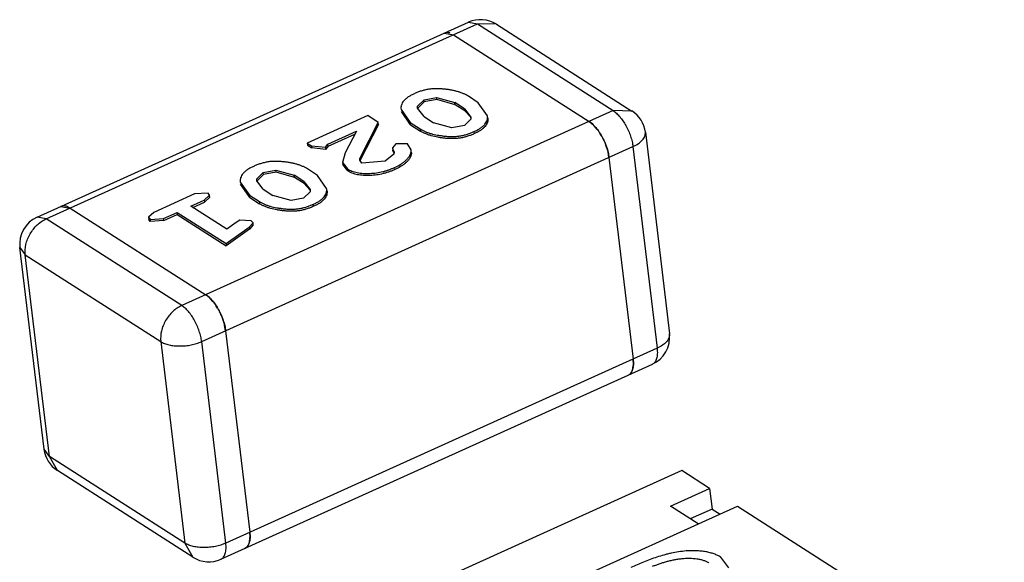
# Model space of a CAD drawing. Header units: millimetres. Extents: x -117 to 182, y -33 to 89.
# Tile 49 of 135: x -87.668 to -86.651, y -6 to -5.439. Entities that reach past the tile are written whole.
import ezdxf

# ---------------------------------------------------------------- set-up
doc = ezdxf.new("R2010")
doc.units = ezdxf.units.MM
doc.header["$LTSCALE"] = 1.21
doc.header["$MEASUREMENT"] = 0
doc.layers.get('0').update_dxf_attribs({"linetype": 'CONTINUOUS'})

msp = doc.modelspace()

# ---------------------------------------------------------------- linework, layer by layer
at = {"color": 7, "linetype": 'Continuous'}
for p, q in [((-87.6504, -5.6435), (-87.2048, -5.442)), ((-87.2048, -5.442), (-87.1954, -5.4437)), ((-87.641, -5.6452), (-87.1954, -5.4437)), ((-87.227, -5.4526), (-87.2296, -5.4532)), ((-87.1954, -5.4437), (-87.1775, -5.4432)), ((-87.1954, -5.4437), (-87.0553, -5.5333)), ((-87.1758, -5.4441), (-87.0358, -5.5337)), ((-87.2296, -5.4532), (-87.2201, -5.4549)), ((-87.2201, -5.4549), (-87.0801, -5.5445)), ((-87.2572, -5.5288), (-87.2506, -5.5221)), ((-87.2506, -5.5221), (-87.2377, -5.5196)), ((-87.2503, -5.5243), (-87.2506, -5.5221)), ((-87.2374, -5.5218), (-87.2503, -5.5243)), ((-87.2374, -5.5218), (-87.2377, -5.5196)), ((-87.2377, -5.5196), (-87.2187, -5.525)), ((-87.2184, -5.5272), (-87.2374, -5.5218)), ((-87.1946, -5.5251), (-87.2048, -5.5185)), ((-87.0553, -5.5333), (-87.5009, -5.7348)), ((-87.2743, -5.532), (-87.2648, -5.5457)), ((-87.2573, -5.5308), (-87.2572, -5.5288)), ((-87.2506, -5.5394), (-87.2573, -5.5308)), ((-87.257, -5.5309), (-87.2572, -5.5288)), ((-87.2503, -5.5243), (-87.257, -5.5309)), ((-87.2088, -5.5313), (-87.2187, -5.525)), ((-87.2184, -5.5272), (-87.2187, -5.525)), ((-87.2085, -5.5335), (-87.2184, -5.5272)), ((-87.2088, -5.5313), (-87.2085, -5.5335)), ((-87.2088, -5.5313), (-87.2021, -5.5399)), ((-87.2024, -5.5401), (-87.2085, -5.5335)), ((-87.1851, -5.5386), (-87.1946, -5.5251)), ((-87.0358, -5.5337), (-87.0553, -5.5333)), ((-87.3087, -5.5385), (-87.3713, -5.5669)), ((-87.2979, -5.5455), (-87.3087, -5.5385)), ((-87.2646, -5.5479), (-87.274, -5.5342)), ((-87.2506, -5.5394), (-87.2407, -5.5458)), ((-87.2022, -5.542), (-87.2089, -5.5486)), ((-87.2021, -5.5399), (-87.2022, -5.542)), ((-87.3167, -5.5822), (-87.2979, -5.5455)), ((-87.2976, -5.5476), (-87.3165, -5.5844)), ((-87.2976, -5.5476), (-87.2979, -5.5455)), ((-87.2648, -5.5457), (-87.2546, -5.5522)), ((-87.2646, -5.5479), (-87.2648, -5.5457)), ((-87.2646, -5.5479), (-87.2544, -5.5544)), ((-87.2546, -5.5522), (-87.2544, -5.5544)), ((-87.2218, -5.5512), (-87.2407, -5.5458)), ((-87.2089, -5.5486), (-87.2218, -5.5512)), ((-87.0763, -5.5474), (-87.0801, -5.5445)), ((-87.0726, -5.5514), (-87.0751, -5.5486)), ((-87.3499, -5.568), (-87.3205, -5.5547)), ((-87.3496, -5.5702), (-87.3222, -5.5578)), ((-87.3205, -5.5547), (-87.3322, -5.577)), ((-87.1986, -5.5571), (-87.1988, -5.555)), ((-87.0219, -5.5557), (-86.997, -5.7641)), ((-87.4803, -5.772), (-87.0347, -5.5705)), ((-87.3713, -5.5669), (-87.3668, -5.5697)), ((-87.3713, -5.5669), (-87.3711, -5.569)), ((-87.3711, -5.569), (-87.3665, -5.5719)), ((-87.3668, -5.5697), (-87.3665, -5.5719)), ((-87.3668, -5.5697), (-87.3525, -5.5712)), ((-87.3523, -5.5734), (-87.3665, -5.5719)), ((-87.3525, -5.5712), (-87.3499, -5.568)), ((-87.3525, -5.5712), (-87.3523, -5.5734)), ((-87.3496, -5.5702), (-87.3523, -5.5734)), ((-87.3496, -5.5702), (-87.3499, -5.568)), ((-87.2796, -5.5678), (-87.2833, -5.5718)), ((-87.2833, -5.5718), (-87.283, -5.574)), ((-87.2827, -5.5733), (-87.2824, -5.5755)), ((-87.2827, -5.5733), (-87.2816, -5.5763)), ((-87.2676, -5.5676), (-87.2796, -5.5678)), ((-87.264, -5.5739), (-87.2676, -5.5676)), ((-87.2638, -5.5761), (-87.264, -5.5739)), ((-87.0347, -5.5705), (-87.0098, -5.7789)), ((-87.3322, -5.577), (-87.3348, -5.5868)), ((-87.315, -5.5875), (-87.3169, -5.5846)), ((-87.3167, -5.5822), (-87.3165, -5.5844)), ((-87.2818, -5.5783), (-87.2908, -5.5857)), ((-87.0595, -5.5817), (-87.0605, -5.576)), ((-87.0595, -5.5817), (-87.0345, -5.7901)), ((-87.4167, -5.5972), (-87.4038, -5.5947)), ((-87.4035, -5.5969), (-87.4038, -5.5947)), ((-87.4038, -5.5947), (-87.3848, -5.6001)), ((-87.3607, -5.6002), (-87.3709, -5.5936)), ((-87.3348, -5.5868), (-87.3346, -5.589)), ((-87.3348, -5.5868), (-87.3296, -5.5935)), ((-87.3293, -5.5957), (-87.3346, -5.589)), ((-87.3296, -5.5935), (-87.3293, -5.5957)), ((-87.2908, -5.5857), (-87.315, -5.5875)), ((-87.281, -5.5921), (-87.2807, -5.5943)), ((-87.4234, -5.6059), (-87.4233, -5.6039)), ((-87.4233, -5.6039), (-87.4167, -5.5972)), ((-87.4231, -5.606), (-87.4233, -5.6039)), ((-87.4164, -5.5994), (-87.4231, -5.606)), ((-87.4164, -5.5994), (-87.4167, -5.5972)), ((-87.4035, -5.5969), (-87.4164, -5.5994)), ((-87.3845, -5.6023), (-87.4035, -5.5969)), ((-87.3749, -5.6064), (-87.3848, -5.6001)), ((-87.3845, -5.6023), (-87.3848, -5.6001)), ((-87.3746, -5.6086), (-87.3845, -5.6023)), ((-87.3512, -5.6137), (-87.3607, -5.6002)), ((-87.4404, -5.6071), (-87.4309, -5.6208)), ((-87.4307, -5.623), (-87.4402, -5.6093)), ((-87.4167, -5.6145), (-87.4234, -5.6059)), ((-87.4167, -5.6145), (-87.4068, -5.6209)), ((-87.3749, -5.6064), (-87.3746, -5.6086)), ((-87.3749, -5.6064), (-87.3682, -5.615)), ((-87.3685, -5.6152), (-87.3746, -5.6086)), ((-87.3682, -5.615), (-87.3683, -5.6171)), ((-87.4876, -5.6194), (-87.5298, -5.6385)), ((-87.4737, -5.6186), (-87.4876, -5.6194)), ((-87.4777, -5.6258), (-87.4721, -5.6207)), ((-87.4718, -5.6228), (-87.4774, -5.6279)), ((-87.4721, -5.6207), (-87.4737, -5.6186)), ((-87.4718, -5.6228), (-87.4721, -5.6207)), ((-87.4309, -5.6208), (-87.4207, -5.6273)), ((-87.4307, -5.623), (-87.4309, -5.6208)), ((-87.4307, -5.623), (-87.4205, -5.6295)), ((-87.3879, -5.6263), (-87.4068, -5.6209)), ((-87.375, -5.6237), (-87.3879, -5.6263)), ((-87.3683, -5.6171), (-87.375, -5.6237)), ((-87.6231, -5.6317), (-87.6257, -5.6323)), ((-87.6257, -5.6323), (-87.6162, -5.634)), ((-87.6162, -5.634), (-87.6199, -5.6322)), ((-87.6162, -5.634), (-87.4762, -5.7236)), ((-87.4917, -5.6321), (-87.4777, -5.6258)), ((-87.4544, -5.656), (-87.4917, -5.6321)), ((-87.4896, -5.6335), (-87.4774, -5.6279)), ((-87.4777, -5.6258), (-87.4774, -5.6279)), ((-87.4207, -5.6273), (-87.4205, -5.6295)), ((-87.3647, -5.6322), (-87.3649, -5.6301)), ((-87.641, -5.6452), (-87.6504, -5.6435)), ((-87.5009, -5.7348), (-87.641, -5.6452)), ((-87.5298, -5.6385), (-87.5354, -5.6436)), ((-87.5354, -5.6436), (-87.5351, -5.6457)), ((-87.5354, -5.6436), (-87.5337, -5.6457)), ((-87.5335, -5.6479), (-87.5351, -5.6457)), ((-87.5337, -5.6457), (-87.5198, -5.6448)), ((-87.5337, -5.6457), (-87.5335, -5.6479)), ((-87.5198, -5.6448), (-87.5058, -5.6385)), ((-87.5196, -5.647), (-87.5198, -5.6448)), ((-87.5196, -5.647), (-87.5055, -5.6407)), ((-87.5058, -5.6385), (-87.4552, -5.6708)), ((-87.5058, -5.6385), (-87.5055, -5.6407)), ((-87.5055, -5.6407), (-87.4549, -5.673)), ((-87.5196, -5.647), (-87.5335, -5.6479)), ((-87.4552, -5.6708), (-87.4311, -5.6538)), ((-87.4309, -5.656), (-87.4549, -5.673)), ((-87.4446, -5.649), (-87.4544, -5.656)), ((-87.4408, -5.6466), (-87.4446, -5.649)), ((-87.4291, -5.6471), (-87.4408, -5.6466)), ((-87.4311, -5.6538), (-87.4272, -5.6493)), ((-87.4311, -5.6538), (-87.4309, -5.656)), ((-87.427, -5.6515), (-87.4309, -5.656)), ((-87.4272, -5.6493), (-87.4291, -5.6471)), ((-87.427, -5.6515), (-87.4272, -5.6493)), ((-87.6432, -5.8832), (-87.6681, -5.6749)), ((-87.6681, -5.6749), (-87.6626, -5.6824)), ((-87.4552, -5.6708), (-87.4549, -5.673)), ((-87.6626, -5.6824), (-87.5226, -5.772)), ((-87.6377, -5.8908), (-87.6626, -5.6824)), ((-87.4724, -5.7265), (-87.4762, -5.7236)), ((-87.4687, -5.7305), (-87.4712, -5.7277)), ((-87.4556, -5.7608), (-87.4566, -5.7551)), ((-87.4556, -5.7608), (-87.4306, -5.9692)), ((-87.5226, -5.772), (-87.4977, -5.9804)), ((-87.4554, -5.9804), (-87.4803, -5.772)), ((-87.0098, -5.7789), (-87.4554, -5.9804)), ((-87.4604, -5.997), (-87.0147, -5.7955)), ((-87.0348, -5.7998), (-87.0344, -5.7969)), ((-87.0343, -5.7953), (-87.0345, -5.7901)), ((-87.6377, -5.8908), (-87.6432, -5.8832)), ((-87.4977, -5.9804), (-87.6377, -5.8908)), ((-87.6294, -5.9053), (-87.6377, -5.8908)), ((-87.4893, -5.9949), (-87.6294, -5.9053)), ((-86.9842, -5.9054), (-87.2522, -6.0266)), ((-86.9555, -5.9238), (-86.9842, -5.9054)), ((-86.9961, -5.9421), (-86.9555, -5.9238)), ((-86.9555, -5.9238), (-86.9529, -5.9452)), ((-87.1948, -6.0633), (-86.9268, -5.9422)), ((-86.9674, -5.9605), (-86.9961, -5.9421)), ((-86.9529, -5.9452), (-86.9755, -5.9553)), ((-86.9529, -5.9452), (-86.9448, -5.9503)), ((-86.9268, -5.9422), (-86.6511, -6.1184)), ((-87.4304, -5.9744), (-87.4306, -5.9692)), ((-87.4977, -5.9804), (-87.4893, -5.9949)), ((-87.4309, -5.9789), (-87.4305, -5.976)), ((-86.9358, -6.006), (-86.944, -5.995))]:
    msp.add_line(p, q, dxfattribs=at)
for centre, radius, start, end in [((-87.1923, -5.4698), 0.0305, 57.4024, 114.3287), ((-87.1847, -5.4579), 0.0164, 57.4052, 64.1128), ((-87.0522, -5.5593), 0.0305, 6.8184, 57.4024), ((-87.209, -5.5426), 0.00715, 19.9197, 20.6267), ((-87.1009, -5.574), 0.0362, 44.4813, 47.1979), ((-87.1115, -5.5834), 0.0503, 36.8789, 39.4471), ((-87.1163, -5.5869), 0.0563, 33.0371, 36.831), ((-87.1206, -5.5897), 0.0614, 30.6839, 33.0377), ((-87.1236, -5.5915), 0.0649, 27.2806, 30.6659), ((-87.1253, -5.5924), 0.0669, 25.0578, 27.2853), ((-87.1254, -5.5924), 0.067, 21.6707, 25.0621), ((-87.1242, -5.592), 0.0657, 19.517, 21.6733), ((-87.1204, -5.5906), 0.0617, 15.6246, 19.551), ((-87.116, -5.5894), 0.0571, 13.609, 15.6248), ((-87.2486, -5.5979), 0.0692, 168.6835, 168.9064), ((-87.3752, -5.6177), 0.00715, 19.9197, 20.6267), ((-87.6379, -5.6712), 0.0305, 114.3287, 186.8184), ((-87.497, -5.753), 0.0361, 44.4804, 47.2035), ((-87.5074, -5.7624), 0.0502, 36.8734, 39.4489), ((-87.5126, -5.7661), 0.0565, 33.0433, 36.8241), ((-87.5165, -5.7687), 0.0612, 30.6801, 33.0431), ((-87.5198, -5.7706), 0.0651, 27.2846, 30.6616), ((-87.5212, -5.7714), 0.0667, 25.0529, 27.2881), ((-87.5217, -5.7716), 0.0672, 21.675, 25.0577), ((-87.5201, -5.771), 0.0655, 19.5152, 21.6776), ((-87.5165, -5.7697), 0.0617, 15.6256, 19.5493), ((-87.512, -5.7685), 0.057, 13.6044, 15.6256), ((-87.0273, -5.7677), 0.0305, 294.3287, 6.8184), ((-87.0049, -5.765), 0.00791, 2.2407, 6.825), ((-87.0612, -5.7946), 0.0269, 355.1253, 358.4652), ((-87.613, -5.8796), 0.0305, 186.8184, 237.4024), ((-87.4572, -5.9737), 0.0268, 355.1244, 358.4718), ((-87.4729, -5.9692), 0.0305, 237.4024, 294.3287)]:
    msp.add_arc(centre, radius, start, end, dxfattribs=at)
for points, knots in [([(-87.2249, -5.4528), (-87.2251, -5.4528), (-87.2258, -5.4527), (-87.2265, -5.4526), (-87.227, -5.4526)], [0, 0, 0, 0, 0.260539, 1, 1, 1, 1]), ([(-87.2238, -5.4531), (-87.2238, -5.4531), (-87.2242, -5.453), (-87.2246, -5.4529), (-87.2249, -5.4528)], [0, 0, 0, 0, 0.255739, 1, 1, 1, 1]), ([(-87.2048, -5.5185), (-87.2056, -5.518), (-87.2068, -5.5173), (-87.2085, -5.5164), (-87.2104, -5.5156), (-87.2129, -5.5146), (-87.2154, -5.5138), (-87.2176, -5.5132), (-87.2193, -5.5128), (-87.221, -5.5124), (-87.2234, -5.5119), (-87.2264, -5.5115), (-87.2295, -5.5111), (-87.232, -5.5109), (-87.2346, -5.5107), (-87.2379, -5.5106), (-87.2418, -5.5107), (-87.2458, -5.5112), (-87.2497, -5.512), (-87.2535, -5.513), (-87.2571, -5.5143), (-87.2594, -5.5153), (-87.2605, -5.5158)], [0, 0, 0, 0, 0.048901, 0.074407, 0.100562, 0.154914, 0.211889, 0.241474, 0.271539, 0.302026, 0.333091, 0.396519, 0.461362, 0.494312, 0.527573, 0.595311, 0.664399, 0.734204, 0.803396, 0.871053, 0.936564, 1, 1, 1, 1]), ([(-87.2605, -5.5158), (-87.2616, -5.5163), (-87.2638, -5.5173), (-87.2668, -5.5191), (-87.2694, -5.5211), (-87.2715, -5.5231), (-87.2731, -5.5253), (-87.2739, -5.5272), (-87.2743, -5.5287), (-87.2745, -5.5302), (-87.2744, -5.5313), (-87.2743, -5.532)], [0, 0, 0, 0, 0.162311, 0.315288, 0.457152, 0.586142, 0.702105, 0.806994, 0.856656, 0.904982, 1, 1, 1, 1]), ([(-87.0553, -5.5333), (-87.0541, -5.5341), (-87.0516, -5.536), (-87.0482, -5.5396), (-87.0449, -5.5439), (-87.0419, -5.5488), (-87.0393, -5.5541), (-87.0372, -5.5596), (-87.0356, -5.5651), (-87.0349, -5.5687), (-87.0347, -5.5705)], [0, 0, 0, 0, 0.100575, 0.214658, 0.339764, 0.472527, 0.609043, 0.745163, 0.876764, 1, 1, 1, 1]), ([(-87.1988, -5.555), (-87.1977, -5.5544), (-87.1955, -5.5534), (-87.1925, -5.5516), (-87.1899, -5.5496), (-87.1878, -5.5476), (-87.1863, -5.5454), (-87.1853, -5.5431), (-87.1849, -5.5408), (-87.185, -5.5394), (-87.1851, -5.5386)], [0, 0, 0, 0, 0.162545, 0.315708, 0.457743, 0.58666, 0.702127, 0.807013, 0.904817, 1, 1, 1, 1]), ([(-87.1848, -5.5408), (-87.1847, -5.5415), (-87.1846, -5.543), (-87.185, -5.5453), (-87.186, -5.5475), (-87.1875, -5.5497), (-87.1897, -5.5518), (-87.1923, -5.5538), (-87.1953, -5.5556), (-87.1975, -5.5566), (-87.1986, -5.5571)], [0, 0, 0, 0, 0.095183, 0.192987, 0.297873, 0.413341, 0.542257, 0.684292, 0.837455, 1, 1, 1, 1]), ([(-87.2546, -5.5522), (-87.2538, -5.5527), (-87.2522, -5.5537), (-87.2499, -5.5548), (-87.248, -5.5555), (-87.246, -5.5563), (-87.2422, -5.5575), (-87.2377, -5.5585), (-87.2329, -5.5592), (-87.2292, -5.5597), (-87.2254, -5.56), (-87.2215, -5.5601), (-87.2175, -5.56), (-87.2135, -5.5595), (-87.2096, -5.5587), (-87.2058, -5.5577), (-87.2022, -5.5564), (-87.2, -5.5554), (-87.1988, -5.555)], [0, 0, 0, 0, 0.048853, 0.100566, 0.127482, 0.154942, 0.21204, 0.333227, 0.396751, 0.46154, 0.527751, 0.595502, 0.664557, 0.734326, 0.803505, 0.871135, 0.93658, 1, 1, 1, 1]), ([(-87.0801, -5.5445), (-87.0789, -5.5453), (-87.0764, -5.5472), (-87.073, -5.5508), (-87.0697, -5.5551), (-87.0657, -5.5617), (-87.0625, -5.5689), (-87.0603, -5.5763), (-87.0597, -5.5799), (-87.0595, -5.5817)], [0, 0, 0, 0, 0.100599, 0.214737, 0.339884, 0.47269, 0.74511, 0.876748, 1, 1, 1, 1]), ([(-87.1986, -5.5571), (-87.1997, -5.5576), (-87.202, -5.5586), (-87.2056, -5.5598), (-87.2093, -5.5609), (-87.2132, -5.5617), (-87.2172, -5.5622), (-87.2212, -5.5623), (-87.2251, -5.5622), (-87.2289, -5.5619), (-87.2327, -5.5614), (-87.2374, -5.5607), (-87.242, -5.5597), (-87.2458, -5.5585), (-87.2478, -5.5577), (-87.2497, -5.5569), (-87.2519, -5.5559), (-87.2536, -5.5549), (-87.2544, -5.5544)], [0, 0, 0, 0, 0.06342, 0.128865, 0.196495, 0.265674, 0.335443, 0.404498, 0.472249, 0.53846, 0.603249, 0.666773, 0.78796, 0.845058, 0.872518, 0.899434, 0.951147, 1, 1, 1, 1]), ([(-87.0347, -5.5705), (-87.0327, -5.5696), (-87.0292, -5.5677), (-87.0255, -5.5645), (-87.0234, -5.5618), (-87.0224, -5.5598), (-87.0219, -5.5577), (-87.0219, -5.5564), (-87.0219, -5.5557)], [0, 0, 0, 0, 0.3124, 0.580483, 0.697753, 0.805006, 0.904599, 1, 1, 1, 1]), ([(-87.2833, -5.5718), (-87.2832, -5.5721), (-87.2831, -5.5726), (-87.2828, -5.5731), (-87.2827, -5.5733)], [0, 0, 0, 0, 0.490826, 1, 1, 1, 1]), ([(-87.2824, -5.5755), (-87.2826, -5.5752), (-87.2828, -5.5748), (-87.283, -5.5742), (-87.283, -5.574)], [0, 0, 0, 0, 0.509174, 1, 1, 1, 1]), ([(-87.281, -5.5921), (-87.279, -5.5912), (-87.2761, -5.5897), (-87.2724, -5.5873), (-87.2698, -5.5852), (-87.2675, -5.5829), (-87.2655, -5.5803), (-87.2641, -5.5773), (-87.2639, -5.575), (-87.264, -5.5739)], [0, 0, 0, 0, 0.250104, 0.375193, 0.500284, 0.625392, 0.750427, 0.87541, 1, 1, 1, 1]), ([(-87.3169, -5.5846), (-87.317, -5.5842), (-87.3169, -5.5834), (-87.3168, -5.5826), (-87.3167, -5.5822)], [0, 0, 0, 0, 0.493242, 1, 1, 1, 1]), ([(-87.2816, -5.5771), (-87.2817, -5.577), (-87.2819, -5.5764), (-87.2822, -5.5759), (-87.2824, -5.5755)], [0, 0, 0, 0, 0.244433, 1, 1, 1, 1]), ([(-87.2816, -5.5763), (-87.2815, -5.5766), (-87.2815, -5.5773), (-87.2817, -5.5779), (-87.2818, -5.5783)], [0, 0, 0, 0, 0.487735, 1, 1, 1, 1]), ([(-87.2638, -5.5761), (-87.2636, -5.5772), (-87.2638, -5.5794), (-87.2652, -5.5825), (-87.2672, -5.5851), (-87.2696, -5.5874), (-87.2721, -5.5894), (-87.2758, -5.5919), (-87.2787, -5.5933), (-87.2807, -5.5943)], [0, 0, 0, 0, 0.12459, 0.249573, 0.374608, 0.499716, 0.624807, 0.749896, 1, 1, 1, 1]), ([(-87.4266, -5.5909), (-87.4277, -5.5914), (-87.4299, -5.5924), (-87.4329, -5.5942), (-87.4355, -5.5962), (-87.4376, -5.5982), (-87.4392, -5.6004), (-87.44, -5.6023), (-87.4404, -5.6038), (-87.4406, -5.6053), (-87.4405, -5.6064), (-87.4404, -5.6071)], [0, 0, 0, 0, 0.162311, 0.315288, 0.457152, 0.586142, 0.702105, 0.806994, 0.856656, 0.904982, 1, 1, 1, 1]), ([(-87.3709, -5.5936), (-87.3717, -5.5931), (-87.3729, -5.5924), (-87.3746, -5.5915), (-87.3765, -5.5907), (-87.379, -5.5897), (-87.3815, -5.5889), (-87.3837, -5.5883), (-87.3854, -5.5879), (-87.3871, -5.5875), (-87.3895, -5.587), (-87.3925, -5.5866), (-87.3956, -5.5862), (-87.3981, -5.586), (-87.4007, -5.5858), (-87.404, -5.5857), (-87.408, -5.5858), (-87.4119, -5.5863), (-87.4158, -5.5871), (-87.4196, -5.5881), (-87.4232, -5.5894), (-87.4255, -5.5904), (-87.4266, -5.5909)], [0, 0, 0, 0, 0.048901, 0.074407, 0.100562, 0.154914, 0.211889, 0.241474, 0.271539, 0.302026, 0.333091, 0.396519, 0.461362, 0.494312, 0.527573, 0.595311, 0.664399, 0.734204, 0.803396, 0.871053, 0.936564, 1, 1, 1, 1]), ([(-87.3296, -5.5935), (-87.3289, -5.5939), (-87.3275, -5.5948), (-87.3251, -5.5958), (-87.3224, -5.5967), (-87.3185, -5.5977), (-87.3132, -5.5983), (-87.3066, -5.5983), (-87.2998, -5.5977), (-87.2942, -5.5967), (-87.2899, -5.5955), (-87.2868, -5.5945), (-87.2839, -5.5933), (-87.2819, -5.5925), (-87.281, -5.5921)], [0, 0, 0, 0, 0.048241, 0.099738, 0.155124, 0.213873, 0.339872, 0.472951, 0.608997, 0.744222, 0.810374, 0.875231, 0.938371, 1, 1, 1, 1]), ([(-87.2807, -5.5943), (-87.2817, -5.5947), (-87.2836, -5.5955), (-87.2866, -5.5966), (-87.2897, -5.5976), (-87.294, -5.5988), (-87.2995, -5.5999), (-87.3063, -5.6005), (-87.3129, -5.6004), (-87.3183, -5.5998), (-87.3222, -5.5989), (-87.3248, -5.598), (-87.3272, -5.597), (-87.3286, -5.5961), (-87.3293, -5.5957)], [0, 0, 0, 0, 0.061629, 0.124769, 0.189626, 0.255778, 0.391003, 0.527049, 0.660128, 0.786127, 0.844876, 0.900262, 0.951759, 1, 1, 1, 1]), ([(-87.3649, -5.6301), (-87.3638, -5.6295), (-87.3616, -5.6285), (-87.3586, -5.6267), (-87.356, -5.6247), (-87.3539, -5.6227), (-87.3524, -5.6205), (-87.3514, -5.6182), (-87.351, -5.6159), (-87.3511, -5.6145), (-87.3512, -5.6137)], [0, 0, 0, 0, 0.162545, 0.315708, 0.457743, 0.58666, 0.702127, 0.807013, 0.904817, 1, 1, 1, 1]), ([(-87.3509, -5.6159), (-87.3508, -5.6166), (-87.3508, -5.6181), (-87.3511, -5.6204), (-87.3521, -5.6226), (-87.3536, -5.6248), (-87.3558, -5.6269), (-87.3584, -5.6289), (-87.3614, -5.6307), (-87.3636, -5.6317), (-87.3647, -5.6322)], [0, 0, 0, 0, 0.095183, 0.192987, 0.297873, 0.413341, 0.542257, 0.684292, 0.837455, 1, 1, 1, 1]), ([(-87.621, -5.6319), (-87.6212, -5.6319), (-87.6219, -5.6317), (-87.6226, -5.6317), (-87.6231, -5.6317)], [0, 0, 0, 0, 0.260562, 1, 1, 1, 1]), ([(-87.6199, -5.6322), (-87.6199, -5.6322), (-87.6203, -5.6321), (-87.6207, -5.632), (-87.621, -5.6319)], [0, 0, 0, 0, 0.255771, 1, 1, 1, 1]), ([(-87.4207, -5.6273), (-87.4199, -5.6278), (-87.4183, -5.6288), (-87.416, -5.6299), (-87.4141, -5.6306), (-87.4121, -5.6314), (-87.4084, -5.6326), (-87.4038, -5.6336), (-87.399, -5.6343), (-87.3953, -5.6348), (-87.3915, -5.6351), (-87.3876, -5.6352), (-87.3836, -5.6351), (-87.3796, -5.6346), (-87.3757, -5.6338), (-87.3719, -5.6328), (-87.3684, -5.6315), (-87.3661, -5.6305), (-87.3649, -5.6301)], [0, 0, 0, 0, 0.048853, 0.100566, 0.127482, 0.154942, 0.21204, 0.333227, 0.396751, 0.46154, 0.527751, 0.595502, 0.664557, 0.734326, 0.803505, 0.871135, 0.93658, 1, 1, 1, 1]), ([(-87.3647, -5.6322), (-87.3658, -5.6327), (-87.3681, -5.6337), (-87.3717, -5.6349), (-87.3754, -5.636), (-87.3793, -5.6368), (-87.3833, -5.6373), (-87.3873, -5.6374), (-87.3912, -5.6373), (-87.3951, -5.637), (-87.3988, -5.6365), (-87.4035, -5.6358), (-87.4081, -5.6348), (-87.4119, -5.6336), (-87.4139, -5.6328), (-87.4158, -5.632), (-87.418, -5.631), (-87.4197, -5.63), (-87.4205, -5.6295)], [0, 0, 0, 0, 0.06342, 0.128865, 0.196495, 0.265674, 0.335443, 0.404498, 0.472249, 0.53846, 0.603249, 0.666773, 0.78796, 0.845058, 0.872518, 0.899434, 0.951147, 1, 1, 1, 1]), ([(-87.6626, -5.6824), (-87.6631, -5.6789), (-87.6626, -5.6732), (-87.6603, -5.666), (-87.6577, -5.6607), (-87.6543, -5.6557), (-87.6491, -5.6501), (-87.6444, -5.6467), (-87.641, -5.6452)], [0, 0, 0, 0, 0.237638, 0.364924, 0.495152, 0.626069, 0.755355, 1, 1, 1, 1]), ([(-87.4762, -5.7236), (-87.475, -5.7244), (-87.4725, -5.7263), (-87.4691, -5.7299), (-87.4658, -5.7342), (-87.4628, -5.7391), (-87.4602, -5.7444), (-87.458, -5.7499), (-87.4564, -5.7554), (-87.4558, -5.759), (-87.4556, -5.7608)], [0, 0, 0, 0, 0.100578, 0.21467, 0.33979, 0.472562, 0.609078, 0.745189, 0.876773, 1, 1, 1, 1]), ([(-87.5009, -5.7348), (-87.5043, -5.7363), (-87.5091, -5.7396), (-87.5143, -5.7453), (-87.5177, -5.7502), (-87.5203, -5.7555), (-87.5225, -5.7627), (-87.523, -5.7684), (-87.5226, -5.772)], [0, 0, 0, 0, 0.244645, 0.373931, 0.504848, 0.635076, 0.762362, 1, 1, 1, 1]), ([(-87.4803, -5.772), (-87.4805, -5.7702), (-87.4812, -5.7666), (-87.4828, -5.7611), (-87.4849, -5.7556), (-87.4875, -5.7503), (-87.4905, -5.7454), (-87.4938, -5.7411), (-87.4972, -5.7375), (-87.4997, -5.7355), (-87.5009, -5.7348)], [0, 0, 0, 0, 0.123224, 0.254798, 0.390895, 0.527404, 0.660177, 0.785307, 0.899414, 1, 1, 1, 1]), ([(-86.997, -5.7647), (-86.997, -5.7654), (-86.9971, -5.7667), (-86.9977, -5.7686), (-86.9988, -5.7706), (-87.0008, -5.7732), (-87.0045, -5.7762), (-87.0079, -5.778), (-87.0098, -5.7789)], [0, 0, 0, 0, 0.095266, 0.195536, 0.303724, 0.421754, 0.689915, 1, 1, 1, 1]), ([(-87.5226, -5.772), (-87.5214, -5.7728), (-87.5186, -5.7742), (-87.5139, -5.7756), (-87.5086, -5.7764), (-87.5029, -5.7767), (-87.497, -5.7764), (-87.4912, -5.7755), (-87.4856, -5.7741), (-87.482, -5.7728), (-87.4803, -5.772)], [0, 0, 0, 0, 0.09987, 0.212448, 0.335894, 0.467345, 0.603301, 0.739939, 0.873387, 1, 1, 1, 1]), ([(-87.0098, -5.7789), (-87.0096, -5.7809), (-87.0094, -5.7845), (-87.01, -5.7888), (-87.011, -5.7916), (-87.012, -5.7933), (-87.0133, -5.7946), (-87.0142, -5.7953), (-87.0147, -5.7955)], [0, 0, 0, 0, 0.321132, 0.591676, 0.707899, 0.812731, 0.908787, 1, 1, 1, 1]), ([(-87.0345, -5.7901), (-87.0343, -5.792), (-87.0341, -5.7957), (-87.0347, -5.8), (-87.0358, -5.8028), (-87.0368, -5.8045), (-87.038, -5.8058), (-87.039, -5.8064), (-87.0395, -5.8067)], [0, 0, 0, 0, 0.321136, 0.591695, 0.707908, 0.812741, 0.908792, 1, 1, 1, 1]), ([(-87.0395, -5.8067), (-87.0392, -5.8065), (-87.0387, -5.8063), (-87.0383, -5.806), (-87.0382, -5.8059)], [0, 0, 0, 0, 0.747426, 1, 1, 1, 1]), ([(-87.0382, -5.8059), (-87.0381, -5.8058), (-87.0376, -5.8054), (-87.0372, -5.8049), (-87.0369, -5.8045)], [0, 0, 0, 0, 0.243281, 1, 1, 1, 1]), ([(-87.0369, -5.8045), (-87.0368, -5.8044), (-87.0365, -5.8041), (-87.0363, -5.8037), (-87.0361, -5.8034)], [0, 0, 0, 0, 0.243811, 1, 1, 1, 1]), ([(-87.0361, -5.8034), (-87.036, -5.8032), (-87.0357, -5.8026), (-87.0354, -5.8019), (-87.0352, -5.8013)], [0, 0, 0, 0, 0.239616, 1, 1, 1, 1]), ([(-87.0352, -5.8013), (-87.0352, -5.8012), (-87.035, -5.8007), (-87.0349, -5.8002), (-87.0348, -5.7998)], [0, 0, 0, 0, 0.243468, 1, 1, 1, 1]), ([(-87.4306, -5.9692), (-87.4304, -5.9711), (-87.4302, -5.9748), (-87.4308, -5.9791), (-87.4319, -5.9819), (-87.4329, -5.9836), (-87.4341, -5.9849), (-87.4351, -5.9855), (-87.4356, -5.9858)], [0, 0, 0, 0, 0.32112, 0.591673, 0.707903, 0.812737, 0.908793, 1, 1, 1, 1]), ([(-87.4554, -5.9804), (-87.4571, -5.9811), (-87.4606, -5.9825), (-87.4662, -5.9839), (-87.4721, -5.9848), (-87.478, -5.9851), (-87.4837, -5.9848), (-87.489, -5.9839), (-87.4936, -5.9825), (-87.4964, -5.9812), (-87.4977, -5.9804)], [0, 0, 0, 0, 0.126613, 0.260061, 0.396699, 0.532655, 0.664106, 0.787552, 0.90013, 1, 1, 1, 1]), ([(-87.4604, -5.997), (-87.4598, -5.9967), (-87.4589, -5.9961), (-87.4576, -5.9948), (-87.4566, -5.9931), (-87.4556, -5.9903), (-87.455, -5.986), (-87.4552, -5.9823), (-87.4554, -5.9804)], [0, 0, 0, 0, 0.091198, 0.187245, 0.292071, 0.408298, 0.678862, 1, 1, 1, 1]), ([(-87.4322, -5.9825), (-87.4321, -5.9823), (-87.4318, -5.9816), (-87.4315, -5.9809), (-87.4313, -5.9804)], [0, 0, 0, 0, 0.239658, 1, 1, 1, 1]), ([(-87.4313, -5.9804), (-87.4313, -5.9803), (-87.4311, -5.9798), (-87.431, -5.9793), (-87.4309, -5.9789)], [0, 0, 0, 0, 0.243456, 1, 1, 1, 1]), ([(-87.4356, -5.9858), (-87.4353, -5.9856), (-87.4348, -5.9854), (-87.4344, -5.9851), (-87.4343, -5.985)], [0, 0, 0, 0, 0.747419, 1, 1, 1, 1]), ([(-87.4343, -5.985), (-87.4342, -5.9849), (-87.4337, -5.9845), (-87.4333, -5.984), (-87.433, -5.9836)], [0, 0, 0, 0, 0.243293, 1, 1, 1, 1]), ([(-87.433, -5.9836), (-87.4329, -5.9835), (-87.4326, -5.9831), (-87.4324, -5.9828), (-87.4322, -5.9825)], [0, 0, 0, 0, 0.243786, 1, 1, 1, 1]), ([(-86.9797, -5.9885), (-86.985, -5.9889), (-86.9914, -5.9899), (-86.999, -5.9917), (-87.004, -5.993), (-87.01, -5.9948), (-87.017, -5.9973), (-87.0238, -5.9999), (-87.0304, -6.0026), (-87.0347, -6.0046), (-87.0369, -6.0055)], [0, 0, 0, 0, 0.262181, 0.326916, 0.391014, 0.517288, 0.640836, 0.762382, 0.882051, 1, 1, 1, 1]), ([(-86.944, -5.995), (-86.9445, -5.9946), (-86.9455, -5.994), (-86.9472, -5.9931), (-86.949, -5.9923), (-86.9509, -5.9915), (-86.953, -5.9909), (-86.9551, -5.9903), (-86.9573, -5.9897), (-86.9604, -5.9891), (-86.9644, -5.9886), (-86.9686, -5.9883), (-86.9719, -5.9882), (-86.9754, -5.9883), (-86.978, -5.9884), (-86.9797, -5.9885)], [0, 0, 0, 0, 0.049493, 0.10082, 0.154468, 0.210171, 0.268036, 0.327653, 0.389118, 0.45248, 0.583377, 0.719058, 0.788322, 0.858393, 1, 1, 1, 1]), ([(-87.0146, -6.0043), (-87.0135, -6.0039), (-87.0111, -6.003), (-87.0075, -6.0017), (-87.0039, -6.0005), (-87.0001, -5.9994), (-86.9963, -5.9984), (-86.9923, -5.9975), (-86.9883, -5.9968), (-86.983, -5.9962), (-86.9764, -5.9958), (-86.9699, -5.9964), (-86.9651, -5.9972), (-86.9618, -5.9981), (-86.9588, -5.9993), (-86.957, -6.0003), (-86.9562, -6.0008)], [0, 0, 0, 0, 0.062473, 0.125505, 0.189465, 0.254264, 0.32001, 0.386622, 0.45376, 0.521147, 0.654713, 0.78212, 0.842449, 0.89933, 0.951589, 1, 1, 1, 1])]:
    msp.add_open_spline(points, degree=3, knots=knots, dxfattribs=at)
for points in [[(-87.257, -5.5309), (-87.257, -5.5313), (-87.257, -5.5317), (-87.257, -5.532)], [(-87.2021, -5.5409), (-87.2022, -5.5407), (-87.2022, -5.5404), (-87.2023, -5.5402)], [(-87.3165, -5.5846), (-87.3166, -5.585), (-87.3166, -5.5853), (-87.3167, -5.5856)], [(-87.4231, -5.606), (-87.4231, -5.6064), (-87.4231, -5.6068), (-87.4232, -5.6071)], [(-87.3682, -5.616), (-87.3683, -5.6158), (-87.3683, -5.6155), (-87.3684, -5.6153)]]:
    msp.add_open_spline(points, degree=3, dxfattribs=at)

doc.saveas('drawing.dxf')
